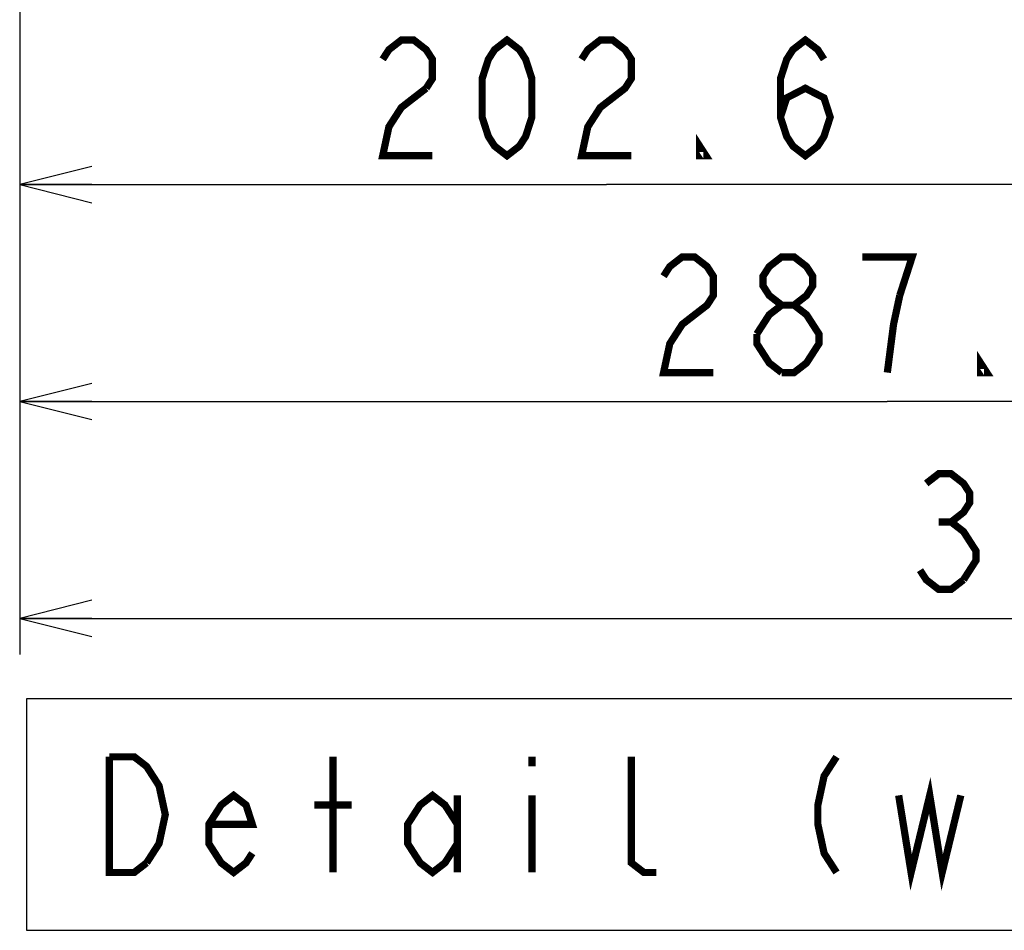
# Model space of a CAD drawing. Extents: x 33 to 410, y 33 to 287.
# Tile 58 of 90: x 266 to 293, y 121 to 146. Entities that reach past the tile are written whole.
import ezdxf

# ---------------------------------------------------------------- set-up
doc = ezdxf.new("R2010")
doc.units = 0
doc.header["$LTSCALE"] = 23.1
doc.layers.get('0').update_dxf_attribs({"linetype": 'CONTINUOUS'})
doc.layers.add('ALL_DIM', color=7, linetype='CONTINUOUS')
doc.layers.add('ALL_NOTE', color=7, linetype='CONTINUOUS')
doc.dimstyles.get("Standard").update_dxf_attribs({"dimtxt": 2.5, "dimasz": 2.5, "dimexe": 1.25, "dimexo": 0.625, "dimtad": 1, "dimcen": 2.5, "dimazin": 3, "dimtfac": 1, "dimtmove": 0, "dimatfit": 3})

# ---------------------------------------------------------------- blocks, each defined once
blk = doc.blocks.new('_OPEN')
at = {"color": 0, "linetype": 'BYBLOCK'}
for p, q in [((0, 0), (-1, 0.25)), ((-1, -0.25), (0, 0)), ((-1, 0), (0, 0))]:
    blk.add_line(p, q, dxfattribs=at)
blk = doc.blocks.new('*D27')
at = {"layer": 'ALL_DIM', "color": 2, "linetype": 'CONTINUOUS'}
for p, q in [((300.002, 182.545), (300.002, 173.348)), ((300.002, 173.348), (298.652, 162.879)), ((266.176, 166.492), (266.176, 140.397)), ((298.652, 162.879), (298.652, 140.397)), ((266.176, 141.397), (282.414, 141.397)), ((298.652, 141.397), (282.414, 141.397))]:
    blk.add_line(p, q, dxfattribs=at)
at = {"layer": 'ALL_DIM', "color": 2, "linetype": 'CONTINUOUS', "xscale": 2, "yscale": 2, "zscale": 2, "rotation": 180}
blk.add_blockref('_OPEN', (266.176, 141.397), dxfattribs=at)
at = {"layer": 'ALL_DIM', "color": 2, "linetype": 'CONTINUOUS', "xscale": 2, "yscale": 2, "zscale": 2}
blk.add_blockref('_OPEN', (298.652, 141.397), dxfattribs=at)
blk = doc.blocks.new('*D31')
at = {"layer": 'ALL_DIM', "color": 2, "linetype": 'CONTINUOUS'}
for p, q in [((314.197, 182.545), (314.197, 145.676)), ((266.176, 166.492), (266.176, 134.397)), ((314.197, 140.838), (314.197, 134.397)), ((266.176, 135.397), (290.187, 135.397)), ((314.197, 135.397), (290.187, 135.397))]:
    blk.add_line(p, q, dxfattribs=at)
at = {"layer": 'ALL_DIM', "color": 2, "linetype": 'CONTINUOUS', "xscale": 2, "yscale": 2, "zscale": 2, "rotation": 180}
blk.add_blockref('_OPEN', (266.176, 135.397), dxfattribs=at)
at = {"layer": 'ALL_DIM', "color": 2, "linetype": 'CONTINUOUS', "xscale": 2, "yscale": 2, "zscale": 2}
blk.add_blockref('_OPEN', (314.197, 135.397), dxfattribs=at)
blk = doc.blocks.new('*D34')
at = {"layer": 'ALL_DIM', "color": 2, "linetype": 'CONTINUOUS'}
for p, q in [((266.176, 166.492), (266.176, 128.397)), ((328.392, 134), (328.392, 128.397)), ((266.176, 129.397), (297.284, 129.397)), ((328.392, 129.397), (297.284, 129.397))]:
    blk.add_line(p, q, dxfattribs=at)
at = {"layer": 'ALL_DIM', "color": 2, "linetype": 'CONTINUOUS', "xscale": 2, "yscale": 2, "zscale": 2, "rotation": 180}
blk.add_blockref('_OPEN', (266.176, 129.397), dxfattribs=at)
at = {"layer": 'ALL_DIM', "color": 2, "linetype": 'CONTINUOUS', "xscale": 2, "yscale": 2, "zscale": 2}
blk.add_blockref('_OPEN', (328.392, 129.397), dxfattribs=at)

msp = doc.modelspace()

# ---------------------------------------------------------------- linework, layer by layer
at = {"layer": 'ALL_DIM', "color": 2, "linetype": 'CONTINUOUS', "const_width": 0.2}
for points in [[(279.662, 142.197), (279.318, 142.463), (279.146, 142.73), (278.974, 143.263), (278.974, 144.33), (279.146, 144.863), (279.318, 145.13), (279.662, 145.397), (280.006, 145.13), (280.178, 144.863), (280.35, 144.33), (280.35, 143.263), (280.178, 142.73), (280.006, 142.463), (279.662, 142.197)], [(287.23, 143.263), (287.402, 143.797), (287.918, 144.063), (288.434, 143.797), (288.606, 143.263), (288.434, 142.73), (288.262, 142.463), (287.918, 142.197), (287.574, 142.463), (287.402, 142.73), (287.23, 143.263), (287.23, 144.33), (287.402, 144.863), (287.574, 145.13), (287.918, 145.397), (288.262, 145.13), (288.434, 144.863)], [(276.222, 144.863), (276.394, 145.13), (276.738, 145.397), (277.082, 145.397), (277.426, 145.13), (277.598, 144.863), (277.598, 144.33), (277.426, 144.063)], [(281.726, 144.863), (281.898, 145.13), (282.242, 145.397), (282.586, 145.397), (282.93, 145.13), (283.102, 144.863), (283.102, 144.33), (282.93, 144.063), (282.586, 143.797), (282.242, 143.53), (281.898, 142.997), (281.726, 142.197), (283.102, 142.197)], [(277.426, 144.063), (276.738, 143.53), (276.394, 142.997), (276.222, 142.197), (277.598, 142.197)], [(285.166, 142.197), (284.994, 142.197), (284.994, 142.463), (285.166, 142.197)], [(283.995, 138.863), (284.167, 139.13), (284.511, 139.397), (284.855, 139.397), (285.199, 139.13), (285.371, 138.863), (285.371, 138.33), (285.199, 138.063), (284.855, 137.797), (284.511, 137.53), (284.167, 136.997), (283.995, 136.197), (285.371, 136.197)], [(287.263, 138.063), (286.919, 138.33), (286.747, 138.597), (286.747, 138.863), (286.919, 139.13), (287.263, 139.397), (287.607, 139.397), (287.951, 139.13), (288.123, 138.863), (288.123, 138.597), (287.951, 138.33), (287.607, 138.063)], [(290.531, 138.33), (290.875, 139.397), (289.499, 139.397)], [(290.187, 136.197), (290.359, 137.53), (290.531, 138.33)], [(286.575, 137.263), (286.919, 137.797), (287.263, 138.063), (287.607, 138.063), (287.951, 137.797), (288.123, 137.53), (288.295, 137.263), (288.295, 136.997), (288.123, 136.73), (287.951, 136.463), (287.607, 136.197), (287.263, 136.197)], [(287.263, 136.197), (286.919, 136.463), (286.747, 136.73), (286.575, 136.997), (286.575, 137.263)], [(292.939, 136.197), (292.767, 136.197), (292.767, 136.463), (292.939, 136.197)], [(291.264, 133.13), (291.608, 133.397), (291.952, 133.397), (292.296, 133.13), (292.468, 132.863), (292.468, 132.597), (292.296, 132.33), (291.952, 132.063), (292.296, 131.797), (292.468, 131.53), (292.64, 131.263), (292.64, 130.997), (292.296, 130.463)], [(291.608, 132.063), (291.952, 132.063)], [(292.296, 130.463), (291.952, 130.197), (291.608, 130.197), (291.264, 130.463), (291.092, 130.73)]]:
    msp.add_lwpolyline(points, dxfattribs=at)
at = {"layer": 'ALL_NOTE', "color": 2, "linetype": 'CONTINUOUS'}
msp.add_lwpolyline([(266.369, 120.766), (346.625, 120.766), (346.625, 127.166), (266.369, 127.166), (266.369, 120.766)], dxfattribs=at)
at = {"layer": 'ALL_NOTE', "color": 2, "linetype": 'CONTINUOUS', "const_width": 0.2}
for points in [[(268.657, 125.566), (269.345, 125.566), (269.689, 125.299), (269.861, 125.032), (270.033, 124.766), (270.205, 123.966), (270.033, 123.166), (269.689, 122.632)], [(269.689, 122.632), (269.345, 122.366), (268.657, 122.366), (268.657, 125.566)], [(274.849, 122.366), (274.849, 125.566)], [(280.353, 125.566), (280.353, 125.299)], [(283.793, 122.366), (283.449, 122.366), (283.105, 122.632), (283.105, 125.566)], [(288.781, 125.566), (288.437, 125.032), (288.265, 124.232), (288.265, 123.699), (288.437, 122.899), (288.781, 122.366)], [(290.501, 124.499), (290.845, 122.366), (291.361, 124.499), (291.705, 122.366), (292.221, 124.499)], [(272.613, 122.899), (272.441, 122.632), (272.097, 122.366), (271.753, 122.632), (271.409, 123.166), (271.409, 123.699), (271.753, 124.232), (272.097, 124.499), (272.441, 124.232), (272.613, 123.699), (271.409, 123.699)], [(278.289, 123.166), (277.945, 122.632), (277.601, 122.366), (277.257, 122.632), (276.913, 123.166), (276.913, 123.699), (277.257, 124.232), (277.601, 124.499), (277.945, 124.232), (278.289, 123.699)], [(278.289, 124.499), (278.289, 122.366)], [(280.353, 124.499), (280.353, 122.366)], [(274.333, 124.232), (275.365, 124.232)]]:
    msp.add_lwpolyline(points, dxfattribs=at)

# ---------------------------------------------------------------- dimensions: what is measured, and where the dimension line sits
at = {"layer": 'ALL_DIM', "color": 2, "linetype": 'CONTINUOUS'}
for base, p2, picture, middle in [((300.002, 141.397), (300.002, 183.545), '*D27', (275.534, 141.397)), ((314.197, 135.397), (314.197, 183.545), '*D31', (283.307, 135.397)), ((328.392, 129.397), (328.392, 135), '*D34', (290.404, 129.397))]:
    dim = msp.add_linear_dim(base=base, p1=(266.176, 167.492), p2=p2, dimstyle='Standard', dxfattribs=at)
    dim.commit()
    dim.dimension.update_dxf_attribs({"geometry": picture, "text_midpoint": middle, "dimtype": 128})

doc.saveas('drawing.dxf')
